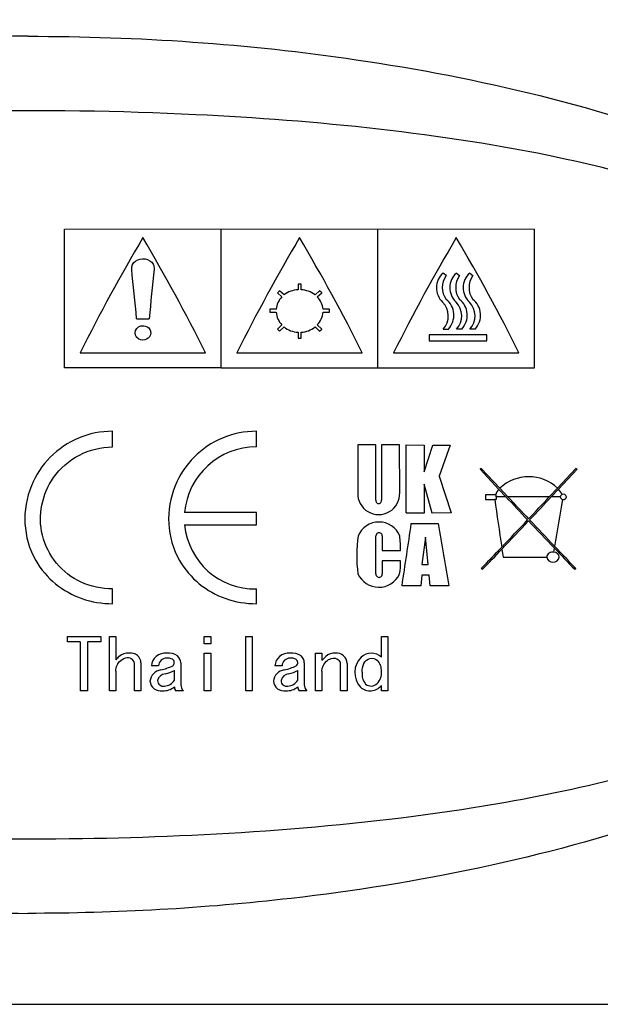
# Model space of a CAD drawing. Header units: millimetres. Extents: x -196 to 224, y 148 to 445.
# Tile 7 of 9: x 171 to 190, y 393 to 424. Entities that reach past the tile are written whole.
import ezdxf

# ---------------------------------------------------------------- set-up
doc = ezdxf.new("R2010")
doc.units = ezdxf.units.MM
doc.header["$LTSCALE"] = 0.25
doc.layers.add('CABLE TAG (VS)', color=7, linetype='Continuous')
doc.layers.add('FORM', color=7, linetype='Continuous')

msp = doc.modelspace()

# ---------------------------------------------------------------- linework, layer by layer
at = {"layer": 'CABLE TAG (VS)', "lineweight": 25}
for p, q in [((172.8928, 413.1675), (172.8928, 417.5952)), ((177.8928, 413.1675), (177.8928, 417.5952)), ((182.8928, 413.1675), (182.8928, 417.5952)), ((187.8928, 413.1675), (187.8928, 417.5952)), ((185.0663, 416.1072), (184.9687, 416.1913)), ((185.3959, 416.1913), (185.4935, 416.1072)), ((185.8217, 416.1913), (185.9192, 416.1072)), ((179.7564, 415.6199), (179.6857, 415.5573)), ((179.899, 415.4935), (179.7564, 415.6199)), ((180.4428, 415.8336), (180.3428, 415.8336)), ((180.3428, 415.8336), (180.3428, 415.6563)), ((180.4428, 415.6563), (180.4428, 415.8336)), ((181.0292, 415.6199), (180.8866, 415.4935)), ((181.0999, 415.5573), (181.0292, 415.6199)), ((179.6857, 415.5573), (179.8283, 415.4305)), ((180.9573, 415.4305), (181.0999, 415.5573)), ((179.6444, 415.0316), (179.4428, 415.0316)), ((179.4428, 415.0316), (179.4428, 414.9408)), ((181.3428, 415.0316), (181.1411, 415.0316)), ((181.3428, 414.9408), (181.3428, 415.0316)), ((175.1928, 414.7266), (175.5928, 414.7266)), ((179.4428, 414.9408), (179.6444, 414.9408)), ((181.1411, 414.9408), (181.3428, 414.9408)), ((179.8283, 414.5341), (179.6857, 414.4022)), ((179.6857, 414.4022), (179.7564, 414.3365)), ((179.7564, 414.3365), (179.899, 414.4688)), ((180.8866, 414.4688), (181.0292, 414.3365)), ((181.0999, 414.4022), (180.9573, 414.5341)), ((181.0292, 414.3365), (181.0999, 414.4022)), ((184.9688, 414.4022), (185.1392, 414.4022)), ((185.5664, 414.4022), (185.3959, 414.4022)), ((185.9921, 414.4022), (185.8217, 414.4022)), ((180.3428, 414.2982), (180.3428, 414.1099)), ((180.3428, 414.1099), (180.4428, 414.1099)), ((180.4428, 414.1099), (180.4428, 414.2982)), ((184.5268, 414.2129), (184.5268, 414.0257)), ((186.3629, 414.2129), (184.5268, 414.2129)), ((184.5268, 414.0257), (186.3629, 414.0257)), ((186.3629, 414.0257), (186.3629, 414.2129)), ((173.3928, 413.6452), (177.3928, 413.6452)), ((178.3928, 413.6452), (182.3928, 413.6452)), ((183.3928, 413.6452), (187.3928, 413.6452)), ((177.8928, 413.1675), (172.8928, 413.1675)), ((177.8928, 413.1675), (182.8928, 413.1675)), ((182.8928, 413.1675), (187.8928, 413.1675)), ((174.4266, 410.6401), (174.4266, 411.1382)), ((179.0143, 410.6401), (179.0143, 411.1382)), ((182.2481, 410.7039), (182.2481, 409.1745)), ((182.8248, 410.7039), (182.2481, 410.7039)), ((182.8248, 408.9342), (182.8248, 410.7035)), ((183.0084, 410.7033), (183.0033, 408.9342)), ((183.5855, 410.7016), (183.0084, 410.7033)), ((183.5866, 409.1745), (183.5855, 410.7016)), ((183.7936, 408.5293), (183.7954, 410.7007)), ((183.7954, 410.7007), (184.3721, 410.6985)), ((184.3721, 409.8475), (184.648, 410.6987)), ((184.3721, 410.6985), (184.3721, 409.8475)), ((184.648, 410.6989), (185.199, 410.6989)), ((185.199, 410.6989), (184.844, 409.7095)), ((186.1895, 409.9528), (186.1495, 409.9286)), ((186.1495, 409.9286), (186.7534, 409.283)), ((186.7842, 409.317), (186.1895, 409.9528)), ((189.2097, 409.9528), (188.6224, 409.3248)), ((188.6535, 409.2912), (189.2496, 409.9286)), ((189.2496, 409.9286), (189.2097, 409.9528)), ((184.844, 409.7095), (185.2238, 408.5316)), ((184.3712, 409.4486), (184.3712, 408.5291)), ((184.6202, 408.5289), (184.3714, 409.4486)), ((187.0387, 409.0451), (186.7842, 409.317)), ((188.6224, 409.3248), (188.3604, 409.045)), ((186.636, 409.1105), (186.3294, 409.1105)), ((186.3294, 409.1105), (186.3294, 408.9654)), ((186.6654, 409.1105), (186.636, 409.1105)), ((186.6654, 409.045), (186.6654, 409.1105)), ((186.6654, 409.045), (186.6654, 408.9654)), ((186.9761, 409.045), (186.6654, 409.045)), ((186.7534, 409.2829), (186.9761, 409.045)), ((188.3604, 409.045), (187.0387, 409.045)), ((188.423, 409.045), (188.6535, 409.2912)), ((188.7086, 409.045), (188.423, 409.045)), ((186.3294, 408.9654), (186.617, 408.9654)), ((186.6654, 408.9654), (186.617, 408.9654)), ((179.0143, 408.5434), (176.723, 408.5434)), ((179.0143, 408.1466), (179.0143, 408.5434)), ((184.3709, 408.5291), (183.7936, 408.5291)), ((185.2238, 408.5316), (184.6202, 408.5289)), ((176.723, 408.1466), (179.0143, 408.1466)), ((183.9574, 408.1916), (184.8103, 408.1916)), ((182.8267, 406.5883), (182.8297, 407.7993)), ((183.0268, 407.7993), (183.032, 407.3273)), ((184.4098, 407.7587), (184.2935, 406.889)), ((184.4998, 406.8891), (184.4099, 407.7587)), ((183.032, 407.3273), (183.6093, 407.3273)), ((186.8489, 407.3773), (186.8871, 407.1193)), ((186.8871, 407.1193), (188.2773, 407.1193)), ((188.5044, 407.2751), (188.5265, 407.4022)), ((183.6092, 407.0005), (183.0319, 407.0005)), ((183.0319, 407.0005), (183.0319, 406.5883)), ((184.2935, 406.889), (184.4998, 406.889)), ((184.2926, 406.5422), (184.2585, 406.2061)), ((184.5268, 406.5422), (184.2926, 406.5422)), ((184.5603, 406.2059), (184.5268, 406.5422)), ((186.1895, 406.7553), (186.2293, 406.7317)), ((189.1697, 406.7319), (189.2097, 406.7553)), ((184.2585, 406.2061), (183.6615, 406.2061)), ((185.1573, 406.2058), (184.5603, 406.2058)), ((174.4266, 405.6324), (174.4266, 406.1045)), ((179.0143, 405.6324), (179.0143, 406.1045)), ((172.9923, 404.5883), (174.0488, 404.5883)), ((172.9923, 404.4128), (172.9923, 404.5882)), ((174.0488, 404.5882), (174.0488, 404.4128)), ((174.3257, 404.5882), (174.5308, 404.5882)), ((174.3257, 402.8509), (174.3257, 404.5882)), ((174.5308, 404.5882), (174.5308, 403.8402)), ((177.3515, 404.5882), (177.5567, 404.5882)), ((177.3515, 404.3484), (177.3515, 404.5882)), ((177.5567, 404.5882), (177.5567, 404.3485)), ((178.6747, 404.5882), (178.8799, 404.5882)), ((178.6747, 402.8509), (178.6747, 404.5882)), ((178.8799, 404.5882), (178.8799, 402.8509)), ((183.0032, 404.5882), (183.2084, 404.5882)), ((183.0032, 403.9211), (183.0032, 404.5882)), ((183.2084, 404.5882), (183.2084, 402.8509)), ((173.3923, 404.4128), (172.9923, 404.4128)), ((173.3923, 404.4128), (173.3923, 402.8509)), ((173.6282, 404.4128), (173.6282, 402.8509)), ((174.0488, 404.4128), (173.6282, 404.4128)), ((177.5567, 404.3484), (177.3515, 404.3484)), ((177.3515, 404.0566), (177.5567, 404.0566)), ((177.3515, 402.8509), (177.3515, 404.0566)), ((177.5567, 404.0566), (177.5567, 402.8509)), ((180.9005, 404.0566), (181.1056, 404.0566)), ((180.9005, 402.8509), (180.9005, 404.0566)), ((181.1056, 404.0566), (181.1056, 403.8223)), ((175.1258, 402.8509), (175.1258, 403.6793)), ((175.3309, 403.7417), (175.3309, 402.8509)), ((175.895, 403.6526), (175.6694, 403.6526)), ((176.6028, 403.7417), (176.6028, 403.0482)), ((179.8338, 403.6526), (179.6081, 403.6526)), ((180.5415, 403.7417), (180.5415, 403.0482)), ((181.7006, 402.8509), (181.7006, 403.706)), ((181.9057, 403.7239), (181.9057, 402.8509)), ((174.5308, 403.4843), (174.5308, 402.8509)), ((176.3976, 403.1866), (176.3976, 403.5019)), ((180.3364, 403.1866), (180.3364, 403.5019)), ((181.1056, 403.4755), (181.1056, 402.8509)), ((183.0032, 402.8509), (183.0032, 403.0223)), ((173.6282, 402.8509), (173.3923, 402.8509)), ((174.5308, 402.8509), (174.3257, 402.8509)), ((175.3309, 402.8509), (175.1258, 402.8509)), ((176.6848, 402.8509), (176.4387, 402.8509)), ((177.5567, 402.8509), (177.3515, 402.8509)), ((178.8799, 402.8509), (178.6747, 402.8509)), ((180.6236, 402.8509), (180.3774, 402.8509)), ((181.1056, 402.8509), (180.9005, 402.8509)), ((181.9057, 402.8509), (181.7006, 402.8509)), ((183.2084, 402.8509), (183.0032, 402.8509))]:
    msp.add_line(p, q, dxfattribs=at)
at = {"layer": 'CABLE TAG (VS)', "lineweight": 18}
for p, q in [((172.8928, 413.1675), (172.8928, 417.5952)), ((172.8928, 417.5952), (177.8928, 417.5952)), ((177.8928, 413.1675), (177.8928, 417.5952)), ((182.8928, 417.5952), (177.8928, 417.5952)), ((182.8928, 413.1675), (182.8928, 417.5952)), ((187.8928, 417.5952), (182.8928, 417.5952)), ((187.8928, 413.1675), (187.8928, 417.5952)), ((185.0663, 416.1072), (184.9687, 416.1913)), ((185.3959, 416.1913), (185.4935, 416.1072)), ((185.8217, 416.1913), (185.9192, 416.1072)), ((179.7564, 415.6199), (179.6857, 415.5573)), ((179.899, 415.4935), (179.7564, 415.6199)), ((180.4428, 415.8336), (180.3428, 415.8336)), ((180.3428, 415.8336), (180.3428, 415.6563)), ((180.4428, 415.6563), (180.4428, 415.8336)), ((181.0292, 415.6199), (180.8866, 415.4935)), ((181.0999, 415.5573), (181.0292, 415.6199)), ((179.6857, 415.5573), (179.8283, 415.4305)), ((180.9573, 415.4305), (181.0999, 415.5573)), ((179.6444, 415.0316), (179.4428, 415.0316)), ((179.4428, 415.0316), (179.4428, 414.9408)), ((181.3428, 415.0316), (181.1411, 415.0316)), ((181.3428, 414.9408), (181.3428, 415.0316)), ((175.1928, 414.7266), (175.5928, 414.7266)), ((179.4428, 414.9408), (179.6444, 414.9408)), ((181.1411, 414.9408), (181.3428, 414.9408)), ((179.8283, 414.5341), (179.6857, 414.4022)), ((179.6857, 414.4022), (179.7564, 414.3365)), ((179.7564, 414.3365), (179.899, 414.4688)), ((180.8866, 414.4688), (181.0292, 414.3365)), ((181.0999, 414.4022), (180.9573, 414.5341)), ((181.0292, 414.3365), (181.0999, 414.4022)), ((184.9688, 414.4022), (185.1392, 414.4022)), ((185.5664, 414.4022), (185.3959, 414.4022)), ((185.9921, 414.4022), (185.8217, 414.4022)), ((180.3428, 414.2982), (180.3428, 414.1099)), ((180.3428, 414.1099), (180.4428, 414.1099)), ((180.4428, 414.1099), (180.4428, 414.2982)), ((184.5268, 414.2129), (184.5268, 414.0257)), ((186.3629, 414.2129), (184.5268, 414.2129)), ((184.5268, 414.0257), (186.3629, 414.0257)), ((186.3629, 414.0257), (186.3629, 414.2129)), ((173.3928, 413.6452), (177.3928, 413.6452)), ((178.3928, 413.6452), (182.3928, 413.6452)), ((183.3928, 413.6452), (187.3928, 413.6452)), ((177.8928, 413.1675), (172.8928, 413.1675)), ((177.8928, 413.1675), (182.8928, 413.1675)), ((182.8928, 413.1675), (187.8928, 413.1675)), ((174.4266, 410.6401), (174.4266, 411.1382)), ((179.0143, 410.6401), (179.0143, 411.1382)), ((182.8248, 410.7039), (182.2481, 410.7039)), ((182.2481, 410.7039), (182.2481, 409.1745)), ((182.8248, 408.9342), (182.8248, 410.7035)), ((183.0084, 410.7033), (183.0033, 408.9342)), ((183.5855, 410.7016), (183.0084, 410.7033)), ((183.5866, 409.1745), (183.5855, 410.7016)), ((183.7936, 408.5293), (183.7954, 410.7007)), ((183.7954, 410.7007), (184.3721, 410.6985)), ((184.3721, 409.8475), (184.648, 410.6987)), ((184.3721, 410.6985), (184.3721, 409.8475)), ((184.648, 410.6989), (185.199, 410.6989)), ((185.199, 410.6989), (184.844, 409.7095)), ((186.1895, 409.9528), (186.1495, 409.9286)), ((186.1495, 409.9286), (186.7534, 409.283)), ((186.7842, 409.317), (186.1895, 409.9528)), ((189.2097, 409.9528), (188.6224, 409.3248)), ((188.6535, 409.2912), (189.2496, 409.9286)), ((189.2496, 409.9286), (189.2097, 409.9528)), ((184.844, 409.7095), (185.2238, 408.5316)), ((184.3712, 409.4486), (184.3712, 408.5291)), ((184.6202, 408.5289), (184.3714, 409.4486)), ((187.0387, 409.0451), (186.7842, 409.317)), ((188.6224, 409.3248), (188.3604, 409.045)), ((186.636, 409.1105), (186.3294, 409.1105)), ((186.3294, 409.1105), (186.3294, 408.9654)), ((186.6654, 409.1105), (186.636, 409.1105)), ((186.6654, 409.045), (186.6654, 409.1105)), ((186.6654, 409.045), (186.6654, 408.9654)), ((186.9761, 409.045), (186.6654, 409.045)), ((186.7534, 409.2829), (186.9761, 409.045)), ((188.3604, 409.045), (187.0387, 409.045)), ((188.423, 409.045), (188.6535, 409.2912)), ((188.7086, 409.045), (188.423, 409.045)), ((186.3294, 408.9654), (186.617, 408.9654)), ((186.6654, 408.9654), (186.617, 408.9654)), ((179.0143, 408.5434), (176.723, 408.5434)), ((179.0143, 408.1466), (179.0143, 408.5434)), ((184.3709, 408.5291), (183.7936, 408.5291)), ((185.2238, 408.5316), (184.6202, 408.5289)), ((176.723, 408.1466), (179.0143, 408.1466)), ((183.9574, 408.1916), (184.8103, 408.1916)), ((182.8267, 406.5883), (182.8297, 407.7993)), ((183.0268, 407.7993), (183.032, 407.3273)), ((184.4098, 407.7587), (184.2935, 406.889)), ((184.4998, 406.8891), (184.4099, 407.7587)), ((183.032, 407.3273), (183.6093, 407.3273)), ((186.8489, 407.3773), (186.8871, 407.1193)), ((186.8871, 407.1193), (188.2773, 407.1193)), ((188.5044, 407.2751), (188.5265, 407.4022)), ((183.6092, 407.0005), (183.0319, 407.0005)), ((183.0319, 407.0005), (183.0319, 406.5883)), ((184.2935, 406.889), (184.4998, 406.889)), ((184.2926, 406.5422), (184.2585, 406.2061)), ((184.5268, 406.5422), (184.2926, 406.5422)), ((184.5603, 406.2059), (184.5268, 406.5422)), ((186.1895, 406.7553), (186.2293, 406.7317)), ((189.1697, 406.7319), (189.2097, 406.7553)), ((184.2585, 406.2061), (183.6615, 406.2061)), ((185.1573, 406.2058), (184.5603, 406.2058)), ((174.4266, 405.6324), (174.4266, 406.1045)), ((179.0143, 405.6324), (179.0143, 406.1045)), ((172.9923, 404.5883), (174.0488, 404.5883)), ((172.9923, 404.4128), (172.9923, 404.5882)), ((174.0488, 404.5882), (174.0488, 404.4128)), ((174.3257, 404.5882), (174.5308, 404.5882)), ((174.3257, 402.8509), (174.3257, 404.5882)), ((174.5308, 404.5882), (174.5308, 403.8402)), ((177.3515, 404.5882), (177.5567, 404.5882)), ((177.3515, 404.3484), (177.3515, 404.5882)), ((177.5567, 404.5882), (177.5567, 404.3485)), ((178.6747, 404.5882), (178.8799, 404.5882)), ((178.6747, 402.8509), (178.6747, 404.5882)), ((178.8799, 404.5882), (178.8799, 402.8509)), ((183.0032, 404.5882), (183.2084, 404.5882)), ((183.0032, 403.9211), (183.0032, 404.5882)), ((183.2084, 404.5882), (183.2084, 402.8509)), ((173.3923, 404.4128), (172.9923, 404.4128)), ((173.3923, 404.4128), (173.3923, 402.8509)), ((173.6282, 404.4128), (173.6282, 402.8509)), ((174.0488, 404.4128), (173.6282, 404.4128)), ((177.5567, 404.3484), (177.3515, 404.3484)), ((177.3515, 404.0566), (177.5567, 404.0566)), ((177.3515, 402.8509), (177.3515, 404.0566)), ((177.5567, 404.0566), (177.5567, 402.8509)), ((180.9005, 404.0566), (181.1056, 404.0566)), ((180.9005, 402.8509), (180.9005, 404.0566)), ((181.1056, 404.0566), (181.1056, 403.8223)), ((175.1258, 402.8509), (175.1258, 403.6793)), ((175.3309, 403.7417), (175.3309, 402.8509)), ((175.895, 403.6526), (175.6694, 403.6526)), ((176.6028, 403.7417), (176.6028, 403.0482)), ((179.8338, 403.6526), (179.6081, 403.6526)), ((180.5415, 403.7417), (180.5415, 403.0482)), ((181.7006, 402.8509), (181.7006, 403.706)), ((181.9057, 403.7239), (181.9057, 402.8509)), ((174.5308, 403.4843), (174.5308, 402.8509)), ((176.3976, 403.1866), (176.3976, 403.5019)), ((180.3364, 403.1866), (180.3364, 403.5019)), ((181.1056, 403.4755), (181.1056, 402.8509)), ((183.0032, 402.8509), (183.0032, 403.0223)), ((173.6282, 402.8509), (173.3923, 402.8509)), ((174.5308, 402.8509), (174.3257, 402.8509)), ((175.3309, 402.8509), (175.1258, 402.8509)), ((176.6848, 402.8509), (176.4387, 402.8509)), ((177.5567, 402.8509), (177.3515, 402.8509)), ((178.8799, 402.8509), (178.6747, 402.8509)), ((180.6236, 402.8509), (180.3774, 402.8509)), ((181.1056, 402.8509), (180.9005, 402.8509)), ((181.9057, 402.8509), (181.7006, 402.8509)), ((183.2084, 402.8509), (183.0032, 402.8509))]:
    msp.add_line(p, q, dxfattribs=at)
at = {"layer": 'CABLE TAG (VS)', "lineweight": 25}
for centre, radius, start, end in [((228.6668, 385.955), 61.822, 149.511585, 153.390848), ((121.9921, 385.8869), 61.9657, 26.612952, 30.483211), ((233.6668, 385.955), 61.822, 149.511585, 153.390848), ((126.9921, 385.8869), 61.9657, 26.612952, 30.483211), ((238.6668, 385.955), 61.822, 149.511585, 153.390848), ((131.9921, 385.8869), 61.9657, 26.612952, 30.483211), ((410.1874, 392.3902), 235.6556, 174.172527, 174.561107), ((185.3924, 415.721), 0.6329, 132.01339, 226.54418), ((185.6023, 415.7281), 0.6565, 144.73185, 215.26815), ((185.8202, 415.721), 0.6334, 132.05495, 226.50261), ((186.0294, 415.7281), 0.6564, 144.72414, 215.27564), ((186.2459, 415.721), 0.6334, 132.05495, 226.50261), ((186.4551, 415.7281), 0.6564, 144.72414, 215.27564), ((180.3839, 414.8581), 0.7993, 92.95189, 127.35081), ((180.4016, 414.8581), 0.7993, 52.64875, 87.0486), ((180.2784, 414.9813), 0.6359, 135.05522, 175.46612), ((180.5069, 414.9812), 0.6362, 4.54404, 44.93475), ((184.6773, 414.8428), 0.6383, 316.34593, 52.46319), ((185.1041, 414.8428), 0.6386, 316.37266, 52.43659), ((185.5299, 414.8428), 0.6386, 316.37266, 52.43659), ((184.5232, 414.8259), 0.6149, 316.44152, 45.11903), ((184.9501, 414.8259), 0.6151, 316.45715, 45.10347), ((185.3758, 414.8259), 0.6151, 316.45715, 45.10347), ((180.3056, 414.9948), 0.6633, 184.66517, 223.9823), ((180.4796, 414.995), 0.6638, 316.03171, 355.32068), ((180.3886, 415.08), 0.7831, 231.30322, 266.64654), ((180.3966, 415.081), 0.7842, 273.37785, 308.67237), ((179.0131, 408.3411), 2.299, 89.96992, 174.95122), ((187.7074, 408.3577), 1.3313, 46.58709, 133.90406), ((182.9176, 409.1481), 0.6695, 177.74373, 2.25957), ((187.4304, 408.6957), 0.8962, 139.06378, 152.42861), ((437.0678, 643.2135), 342.6087, 223.116708, 223.285789), ((466.0623, 670.3752), 382.2925, 223.124574, 223.269263), ((-81.4457, 661.7166), 369.6461, 316.728682, 316.878321), ((-61.6787, 643.223), 342.6225, 316.714208, 316.883282), ((187.9764, 408.6907), 0.905, 28.34321, 41.56822), ((188.7964, 409.0537), 0.0883, 185.61486, 269.08555), ((188.7929, 409.0384), 0.0844, 103.73895, 175.51899), ((188.8119, 409.0307), 0.0978, 8.42618, 113.47601), ((188.8144, 409.0585), 0.0951, 258.21611, 351.86196), ((182.914, 408.9201), 0.0904, 171.02144, 8.97867), ((818.7554, 500.453), 638.7244, 188.2350753, 188.3738907), ((-357.1479, 501.9258), 553.8008, 350.178379, 350.336647), ((178.9729, 408.3646), 2.2605, 185.53278, 271.04842), ((182.9261, 407.5219), 0.7196, 22.67792, 157.32287), ((-169.925, 459.9202), 357.6431, 351.362123, 351.683709), ((492.384, 460.9228), 312.0611, 189.728342, 190.098473), ((39.1234, 548.173), 204.0289, 316.385817, 316.723829), ((42.6591, 544.884), 199.2456, 316.359071, 316.714662), ((333.5453, 545.6519), 200.3583, 223.287317, 223.631113), ((337.2264, 549.0716), 205.337, 223.276885, 223.603663), ((186.7522, 407.1575), 4.5357, 171.86447, 187.20873), ((182.9283, 407.8012), 0.0986, 359.92437, 181.10216), ((180.5304, 407.4386), 3.0808, 357.93295, 6.72403), ((78.2335, 510.9588), 150.0428, 316.013298, 316.372462), ((297.6482, 511.4221), 150.7117, 223.616069, 223.986009), ((85.1554, 504.3769), 140.5365, 315.988474, 316.353295), ((188.462, 407.0935), 0.1865, 76.84972, 172.05406), ((188.4773, 407.1601), 0.2041, 191.55113, 348.43959), ((188.505, 407.1017), 0.1732, 5.83082, 90.18534), ((292.7772, 506.8004), 144.0424, 223.635019, 224.004532), ((181.7875, 406.8964), 1.8247, 349.83968, 3.27076), ((182.9212, 406.896), 0.7363, 204.70517, 334.10536), ((182.9293, 406.5769), 0.1032, 173.65957, 6.34063), ((174.9384, 403.5762), 0.4809, 87.22561, 129.35181), ((175.0075, 403.7365), 0.3234, 0.95864, 98.15574), ((176.1237, 403.5609), 0.4964, 86.79324, 128.74644), ((176.1987, 403.5211), 0.5376, 55.88407, 95.04042), ((176.3137, 403.7453), 0.2891, 359.31509, 49.82207), ((180.0624, 403.5609), 0.4964, 86.79324, 128.74644), ((180.1374, 403.5211), 0.5376, 55.88407, 95.04042), ((180.2524, 403.7453), 0.2891, 359.31509, 49.82207), ((181.5225, 403.6056), 0.4512, 88.22469, 130.6138), ((181.5709, 403.7235), 0.3348, 0.08168, 95.89839), ((182.6796, 403.5822), 0.4744, 90.55333, 132.83769), ((182.6729, 403.5864), 0.4702, 45.38019, 89.75145), ((175.3601, 403.1549), 1.0757, 132.49397, 140.43147), ((174.8992, 403.6921), 0.227, 356.74757, 46.99624), ((176.0819, 403.6348), 0.4129, 130.63997, 177.53271), ((176.1435, 403.6456), 0.2486, 88.17291, 178.39537), ((175.6242, 405.1055), 1.6224, 282.19082, 296.42861), ((176.1807, 403.5523), 0.3431, 63.07005, 94.89144), ((176.2724, 403.7519), 0.1238, 306.661, 59.05223), ((180.0206, 403.6348), 0.4129, 130.63997, 177.53271), ((180.0823, 403.6456), 0.2486, 88.17291, 178.39537), ((179.563, 405.1055), 1.6224, 282.19082, 296.42861), ((180.1194, 403.5523), 0.3431, 63.07005, 94.89144), ((180.2111, 403.7519), 0.1238, 306.661, 59.05223), ((181.9327, 403.1367), 1.0742, 130.94398, 140.34442), ((181.5283, 403.7082), 0.1723, 359.27494, 50.00465), ((182.85, 403.4396), 0.6954, 135.14695, 222.40317), ((182.5398, 403.5038), 0.4649, 355.41695, 44.76478), ((176.0258, 403.1135), 0.4104, 98.25472, 173.40646), ((176.1262, 403.1305), 0.2662, 93.4009, 169.73576), ((175.7336, 404.8638), 1.5151, 284.40282, 295.99496), ((179.9645, 403.1135), 0.4104, 98.25472, 173.40646), ((180.065, 403.1305), 0.2662, 93.4009, 169.73576), ((179.6723, 404.8638), 1.5151, 284.40282, 295.99496), ((182.8865, 403.3873), 0.5025, 172.9421, 219.83602), ((182.5194, 403.4195), 0.4861, 316.13361, 5.56545), ((175.9662, 403.197), 0.35, 185.97608, 278.52795), ((176.0393, 403.1755), 0.1751, 179.18827, 283.3147), ((176.0677, 403.3953), 0.3904, 271.75688, 327.69397), ((176.9008, 403.0564), 0.2981, 181.58838, 223.58465), ((179.9049, 403.197), 0.35, 185.97608, 278.52795), ((179.9781, 403.1755), 0.1751, 179.18827, 283.3147), ((180.0064, 403.3953), 0.3904, 271.75688, 327.69397), ((180.8395, 403.0564), 0.2981, 181.58838, 223.58465), ((182.6451, 403.3162), 0.4633, 228.22577, 320.6246), ((182.6753, 403.2876), 0.2826, 231.82815, 313.52767), ((176.0356, 403.4241), 0.5735, 268.25028, 309.13719), ((176.5622, 402.9611), 0.1656, 173.70192, 221.73599), ((179.9744, 403.4241), 0.5735, 268.25028, 309.13719), ((180.501, 402.9611), 0.1656, 173.70192, 221.73599)]:
    msp.add_arc(centre, radius, start, end, dxfattribs=at)
at = {"layer": 'CABLE TAG (VS)', "lineweight": 18}
for centre, radius, start, end in [((228.6668, 385.955), 61.822, 149.511585, 153.390848), ((121.9921, 385.8869), 61.9657, 26.612952, 30.483211), ((233.6668, 385.955), 61.822, 149.511585, 153.390848), ((126.9921, 385.8869), 61.9657, 26.612952, 30.483211), ((238.6668, 385.955), 61.822, 149.511585, 153.390848), ((131.9921, 385.8869), 61.9657, 26.612952, 30.483211), ((410.1874, 392.3902), 235.6556, 174.172527, 174.561107), ((185.3924, 415.721), 0.6329, 132.01339, 226.54418), ((185.6023, 415.7281), 0.6565, 144.73185, 215.26815), ((185.8202, 415.721), 0.6334, 132.05495, 226.50261), ((186.0294, 415.7281), 0.6564, 144.72414, 215.27564), ((186.2459, 415.721), 0.6334, 132.05495, 226.50261), ((186.4551, 415.7281), 0.6564, 144.72414, 215.27564), ((180.3839, 414.8581), 0.7993, 92.95189, 127.35081), ((180.4016, 414.8581), 0.7993, 52.64875, 87.0486), ((180.2784, 414.9813), 0.6359, 135.05522, 175.46612), ((180.5069, 414.9812), 0.6362, 4.54404, 44.93475), ((184.6773, 414.8428), 0.6383, 316.34593, 52.46319), ((185.1041, 414.8428), 0.6386, 316.37266, 52.43659), ((185.5299, 414.8428), 0.6386, 316.37266, 52.43659), ((184.5232, 414.8259), 0.6149, 316.44152, 45.11903), ((184.9501, 414.8259), 0.6151, 316.45715, 45.10347), ((185.3758, 414.8259), 0.6151, 316.45715, 45.10347), ((180.3056, 414.9948), 0.6633, 184.66517, 223.9823), ((180.4796, 414.995), 0.6638, 316.03171, 355.32068), ((180.3886, 415.08), 0.7831, 231.30322, 266.64654), ((180.3966, 415.081), 0.7842, 273.37785, 308.67237), ((179.0131, 408.3411), 2.299, 89.96992, 174.95122), ((187.7074, 408.3577), 1.3313, 46.58709, 133.90406), ((182.9176, 409.1481), 0.6695, 177.74373, 2.25957), ((187.4304, 408.6957), 0.8962, 139.06378, 152.42861), ((437.0678, 643.2135), 342.6087, 223.116708, 223.285789), ((466.0623, 670.3752), 382.2925, 223.124574, 223.269263), ((-81.4457, 661.7166), 369.6461, 316.728682, 316.878321), ((-61.6787, 643.223), 342.6225, 316.714208, 316.883282), ((187.9764, 408.6907), 0.905, 28.34321, 41.56822), ((188.7964, 409.0537), 0.0883, 185.61486, 269.08555), ((188.7929, 409.0384), 0.0844, 103.73895, 175.51899), ((188.8119, 409.0307), 0.0978, 8.42618, 113.47601), ((188.8144, 409.0585), 0.0951, 258.21611, 351.86196), ((182.914, 408.9201), 0.0904, 171.02144, 8.97867), ((818.7554, 500.453), 638.7244, 188.2350753, 188.3738907), ((-357.1479, 501.9258), 553.8008, 350.178379, 350.336647), ((178.9729, 408.3646), 2.2605, 185.53278, 271.04842), ((182.9261, 407.5219), 0.7196, 22.67792, 157.32287), ((-169.925, 459.9202), 357.6431, 351.362123, 351.683709), ((492.384, 460.9228), 312.0611, 189.728342, 190.098473), ((39.1234, 548.173), 204.0289, 316.385817, 316.723829), ((42.6591, 544.884), 199.2456, 316.359071, 316.714662), ((333.5453, 545.6519), 200.3583, 223.287317, 223.631113), ((337.2264, 549.0716), 205.337, 223.276885, 223.603663), ((186.7522, 407.1575), 4.5357, 171.86447, 187.20873), ((182.9283, 407.8012), 0.0986, 359.92437, 181.10216), ((180.5304, 407.4386), 3.0808, 357.93295, 6.72403), ((78.2335, 510.9588), 150.0428, 316.013298, 316.372462), ((297.6482, 511.4221), 150.7117, 223.616069, 223.986009), ((85.1554, 504.3769), 140.5365, 315.988474, 316.353295), ((188.462, 407.0935), 0.1865, 76.84972, 172.05406), ((188.4773, 407.1601), 0.2041, 191.55113, 348.43959), ((188.505, 407.1017), 0.1732, 5.83082, 90.18534), ((292.7772, 506.8004), 144.0424, 223.635019, 224.004532), ((181.7875, 406.8964), 1.8247, 349.83968, 3.27076), ((182.9212, 406.896), 0.7363, 204.70517, 334.10536), ((182.9293, 406.5769), 0.1032, 173.65957, 6.34063), ((174.9384, 403.5762), 0.4809, 87.22561, 129.35181), ((175.0075, 403.7365), 0.3234, 0.95864, 98.15574), ((176.1237, 403.5609), 0.4964, 86.79324, 128.74644), ((176.1987, 403.5211), 0.5376, 55.88407, 95.04042), ((176.3137, 403.7453), 0.2891, 359.31509, 49.82207), ((180.0624, 403.5609), 0.4964, 86.79324, 128.74644), ((180.1374, 403.5211), 0.5376, 55.88407, 95.04042), ((180.2524, 403.7453), 0.2891, 359.31509, 49.82207), ((181.5225, 403.6056), 0.4512, 88.22469, 130.6138), ((181.5709, 403.7235), 0.3348, 0.08168, 95.89839), ((182.6796, 403.5822), 0.4744, 90.55333, 132.83769), ((182.6729, 403.5864), 0.4702, 45.38019, 89.75145), ((175.3601, 403.1549), 1.0757, 132.49397, 140.43147), ((174.8992, 403.6921), 0.227, 356.74757, 46.99624), ((176.0819, 403.6348), 0.4129, 130.63997, 177.53271), ((176.1435, 403.6456), 0.2486, 88.17291, 178.39537), ((175.6242, 405.1055), 1.6224, 282.19082, 296.42861), ((176.1807, 403.5523), 0.3431, 63.07005, 94.89144), ((176.2724, 403.7519), 0.1238, 306.661, 59.05223), ((180.0206, 403.6348), 0.4129, 130.63997, 177.53271), ((180.0823, 403.6456), 0.2486, 88.17291, 178.39537), ((179.563, 405.1055), 1.6224, 282.19082, 296.42861), ((180.1194, 403.5523), 0.3431, 63.07005, 94.89144), ((180.2111, 403.7519), 0.1238, 306.661, 59.05223), ((181.9327, 403.1367), 1.0742, 130.94398, 140.34442), ((181.5283, 403.7082), 0.1723, 359.27494, 50.00465), ((182.85, 403.4396), 0.6954, 135.14695, 222.40317), ((182.5398, 403.5038), 0.4649, 355.41695, 44.76478), ((176.0258, 403.1135), 0.4104, 98.25472, 173.40646), ((176.1262, 403.1305), 0.2662, 93.4009, 169.73576), ((175.7336, 404.8638), 1.5151, 284.40282, 295.99496), ((179.9645, 403.1135), 0.4104, 98.25472, 173.40646), ((180.065, 403.1305), 0.2662, 93.4009, 169.73576), ((179.6723, 404.8638), 1.5151, 284.40282, 295.99496), ((182.8865, 403.3873), 0.5025, 172.9421, 219.83602), ((182.5194, 403.4195), 0.4861, 316.13361, 5.56545), ((175.9662, 403.197), 0.35, 185.97608, 278.52795), ((176.0393, 403.1755), 0.1751, 179.18827, 283.3147), ((176.0677, 403.3953), 0.3904, 271.75688, 327.69397), ((176.9008, 403.0564), 0.2981, 181.58838, 223.58465), ((179.9049, 403.197), 0.35, 185.97608, 278.52795), ((179.9781, 403.1755), 0.1751, 179.18827, 283.3147), ((180.0064, 403.3953), 0.3904, 271.75688, 327.69397), ((180.8395, 403.0564), 0.2981, 181.58838, 223.58465), ((182.6451, 403.3162), 0.4633, 228.22577, 320.6246), ((182.6753, 403.2876), 0.2826, 231.82815, 313.52767), ((176.0356, 403.4241), 0.5735, 268.25028, 309.13719), ((176.5622, 402.9611), 0.1656, 173.70192, 221.73599), ((179.9744, 403.4241), 0.5735, 268.25028, 309.13719), ((180.501, 402.9611), 0.1656, 173.70192, 221.73599)]:
    msp.add_arc(centre, radius, start, end, dxfattribs=at)
at = {"layer": 'CABLE TAG (VS)'}
for points, knots in [([(171.7259, 423.7498), (166.583, 423.7476), (161.3928, 423.241), (152.712, 421.2484), (148.7078, 419.9248), (142.9218, 416.4858), (140.1541, 414.2182), (139.4128, 411.2483)], [5.6003084, 5.6003084, 5.6003084, 5.6003084, 7.9254145, 7.9254145, 9.6774696, 9.6774696, 10.9998668, 10.9998668, 10.9998668, 10.9998668]), ([(171.7259, 423.7498), (175.2392, 423.7512), (178.7453, 423.509), (186.094, 422.4312), (190.0869, 421.4931), (196.5425, 418.9403), (199.7506, 417.2637), (202.7348, 414.0518), (203.6069, 412.7882), (204.0055, 411.3903), (204.0408, 411.2483)], [0, 0, 0, 0, 1.5883169, 1.5883169, 3.3772984, 3.3772984, 4.7810972, 4.7810972, 5.327238, 5.3884661, 5.3884661, 5.3884661, 5.3884661]), ([(201.5563, 411.2483), (201.5448, 411.2984), (201.272, 412.4249), (200.7048, 413.4648), (198.9171, 415.6873), (197.3616, 416.7527), (193.5855, 418.6365), (191.1064, 419.3537), (184.9712, 420.6571), (180.8705, 421.0614), (172.2225, 421.4812), (166.9613, 421.4011), (158.9666, 420.65), (155.7128, 420.1767), (150.5666, 418.8095), (148.4221, 418.0416), (144.9299, 415.9676), (143.4692, 414.6959), (142.2625, 412.4546), (142.0374, 411.8605), (141.8971, 411.2483)], [0.01035204, 0.01035204, 0.01035204, 0.01035204, 0.01141096, 0.03423289, 0.03423289, 0.07201313, 0.07201313, 0.12491301, 0.12491301, 0.20567559, 0.20567559, 0.30946049, 0.30946049, 0.37654152, 0.37654152, 0.42356393, 0.42356393, 0.46458948, 0.46458948, 0.47834761, 0.47834761, 0.47834761, 0.47834761]), ([(139.4124, 408.2484), (139.9464, 406.125), (141.5539, 404.3063), (146.0488, 400.8465), (149.5365, 399.3811), (157.1766, 397.0092), (161.9846, 396.2353), (168.3778, 395.8047), (170.0524, 395.7476), (171.7259, 395.747)], [11.4633396, 11.4633396, 11.4633396, 11.4633396, 12.5062175, 12.5062175, 14.0513399, 14.0513399, 16.2097838, 16.2097838, 16.9744391, 16.9744391, 16.9744391, 16.9744391]), ([(141.8966, 408.2483), (142.3299, 406.3589), (143.5418, 404.8002), (146.6332, 402.3356), (148.6413, 401.4174), (153.4886, 399.7733), (156.735, 399.1804), (164.2467, 398.2564), (168.9905, 398.0703), (177.5314, 398.2006), (181.9122, 398.4857), (188.7093, 399.5643), (191.5784, 400.2054), (196.0146, 401.9729), (197.911, 403.0058), (200.4054, 405.4918), (201.2181, 406.7838), (201.5553, 408.2483)], [0.50033028, 0.50033028, 0.50033028, 0.50033028, 0.54308094, 0.54308094, 0.58893761, 0.58893761, 0.65818618, 0.65818618, 0.75761553, 0.75761553, 0.84813874, 0.84813874, 0.91060622, 0.91060622, 0.95517612, 0.95517612, 0.98889495, 0.98889495, 0.98889495, 0.98889495]), ([(204.0413, 408.2483), (203.9789, 407.9949), (203.4427, 406.2716), (202.2097, 404.775), (198.6489, 401.5128), (195.1513, 399.8904), (188.2225, 397.509), (184.1359, 396.6868), (177.3345, 395.9036), (174.5317, 395.7459), (171.7259, 395.747)], [5.8123149, 5.8123149, 5.8123149, 5.8123149, 5.9214409, 6.5637058, 6.5637058, 8.0533611, 8.0533611, 9.834506, 9.834506, 11.0695347, 11.0695347, 11.0695347, 11.0695347])]:
    msp.add_open_spline(points, degree=3, knots=knots, dxfattribs=at)
at = {"layer": 'CABLE TAG (VS)', "lineweight": 25}
for points, knots in [([(175.1928, 414.7266), (175.1416, 415.2628), (175.0895, 415.7935), (175.0144, 416.5276), (175.2492, 416.6775), (175.5674, 416.6239), (175.7273, 416.5309), (175.7548, 416.3697), (175.7497, 416.3171)], [0, 0, 0, 0, 1, 1, 1.402147, 1.402147, 1.5989279, 1.6973154, 1.6973154, 1.6973154, 1.6973154]), ([(175.6428, 414.2796), (175.641, 414.3186), (175.6181, 414.4348), (175.4988, 414.5009), (175.1624, 414.5402), (175.0317, 414.2197), (175.4171, 413.9866), (175.6425, 414.0957), (175.6428, 414.2796)], [0, 0, 0, 0, 0.0673166, 0.2019499, 0.2019499, 0.671501, 0.671501, 1, 1, 1, 1]), ([(174.4266, 411.1382), (174.0547, 411.1385), (172.939, 410.9154), (172.1147, 410.0855), (171.5227, 408.6355), (171.5547, 407.7427), (172.3093, 406.4365), (173.0895, 405.8023), (174.0923, 405.6322), (174.4266, 405.6324)], [0, 0, 0, 0, 0.1268374, 0.3805123, 0.3805123, 0.6638825, 0.6638825, 0.8879608, 1, 1, 1, 1]), ([(179.0143, 411.1382), (178.6424, 411.1385), (177.5267, 410.9154), (176.7025, 410.0855), (176.1104, 408.6355), (176.1424, 407.7427), (176.897, 406.4365), (177.6772, 405.8023), (178.68, 405.6322), (179.0143, 405.6324)], [0, 0, 0, 0, 0.1268374, 0.3805123, 0.3805123, 0.6638825, 0.6638825, 0.8879608, 1, 1, 1, 1]), ([(174.4266, 406.1045), (174.08, 406.1042), (173.0403, 406.3301), (172.3546, 407.1501), (172.0304, 408.4596), (172.1755, 409.133), (172.9638, 410.2651), (173.6913, 410.64), (174.4266, 410.6401)], [0, 0, 0, 0, 0.1412598, 0.4237795, 0.4237795, 0.6927647, 0.6927647, 1, 1, 1, 1]), ([(174.5308, 403.4845), (174.5308, 403.6161), (174.6042, 403.7901), (174.873, 403.9449), (175.0103, 403.8962), (175.054, 403.8581)], [0.0014295, 0.0014295, 0.0014295, 0.0014295, 1.0384353, 1.5963022, 2.0303843, 2.0303843, 2.0303843, 2.0303843]), ([(181.1056, 403.4756), (181.1056, 403.6014), (181.1771, 403.7568), (181.4174, 403.9151), (181.5756, 403.8955), (181.639, 403.8402)], [0.0019055, 0.0019055, 0.0019055, 0.0019055, 1.0130926, 1.4393228, 2.0793021, 2.0793021, 2.0793021, 2.0793021]), ([(182.3878, 403.449), (182.3877, 403.5427), (182.411, 403.7234), (182.6147, 403.9304), (182.8071, 403.8861), (182.8699, 403.8312)], [0.0013756, 0.0013756, 0.0013756, 0.0013756, 0.688726, 1.3128306, 1.8966329, 1.8966329, 1.8966329, 1.8966329])]:
    msp.add_open_spline(points, degree=3, knots=knots, dxfattribs=at)
at = {"layer": 'CABLE TAG (VS)', "lineweight": 18}
for points, knots in [([(175.1928, 414.7266), (175.1416, 415.2628), (175.0895, 415.7935), (175.0144, 416.5276), (175.2492, 416.6775), (175.5674, 416.6239), (175.7273, 416.5309), (175.7548, 416.3697), (175.7497, 416.3171)], [0, 0, 0, 0, 1, 1, 1.402147, 1.402147, 1.5989279, 1.6973154, 1.6973154, 1.6973154, 1.6973154]), ([(175.6428, 414.2796), (175.641, 414.3186), (175.6181, 414.4348), (175.4988, 414.5009), (175.1624, 414.5402), (175.0317, 414.2197), (175.4171, 413.9866), (175.6425, 414.0957), (175.6428, 414.2796)], [0, 0, 0, 0, 0.0673166, 0.2019499, 0.2019499, 0.671501, 0.671501, 1, 1, 1, 1]), ([(174.4266, 411.1382), (174.0547, 411.1385), (172.939, 410.9154), (172.1147, 410.0855), (171.5227, 408.6355), (171.5547, 407.7427), (172.3093, 406.4365), (173.0895, 405.8023), (174.0923, 405.6322), (174.4266, 405.6324)], [0, 0, 0, 0, 0.1268374, 0.3805123, 0.3805123, 0.6638825, 0.6638825, 0.8879608, 1, 1, 1, 1]), ([(179.0143, 411.1382), (178.6424, 411.1385), (177.5267, 410.9154), (176.7025, 410.0855), (176.1104, 408.6355), (176.1424, 407.7427), (176.897, 406.4365), (177.6772, 405.8023), (178.68, 405.6322), (179.0143, 405.6324)], [0, 0, 0, 0, 0.1268374, 0.3805123, 0.3805123, 0.6638825, 0.6638825, 0.8879608, 1, 1, 1, 1]), ([(174.4266, 406.1045), (174.08, 406.1042), (173.0403, 406.3301), (172.3546, 407.1501), (172.0304, 408.4596), (172.1755, 409.133), (172.9638, 410.2651), (173.6913, 410.64), (174.4266, 410.6401)], [0, 0, 0, 0, 0.1412598, 0.4237795, 0.4237795, 0.6927647, 0.6927647, 1, 1, 1, 1]), ([(174.5308, 403.4845), (174.5308, 403.6161), (174.6042, 403.7901), (174.873, 403.9449), (175.0103, 403.8962), (175.054, 403.8581)], [0.0014295, 0.0014295, 0.0014295, 0.0014295, 1.0384353, 1.5963022, 2.0303843, 2.0303843, 2.0303843, 2.0303843]), ([(181.1056, 403.4756), (181.1056, 403.6014), (181.1771, 403.7568), (181.4174, 403.9151), (181.5756, 403.8955), (181.639, 403.8402)], [0.0019055, 0.0019055, 0.0019055, 0.0019055, 1.0130926, 1.4393228, 2.0793021, 2.0793021, 2.0793021, 2.0793021]), ([(182.3878, 403.449), (182.3877, 403.5427), (182.411, 403.7234), (182.6147, 403.9304), (182.8071, 403.8861), (182.8699, 403.8312)], [0.0013756, 0.0013756, 0.0013756, 0.0013756, 0.688726, 1.3128306, 1.8966329, 1.8966329, 1.8966329, 1.8966329])]:
    msp.add_open_spline(points, degree=3, knots=knots, dxfattribs=at)
at = {"layer": 'FORM'}
msp.add_lwpolyline([(210, 433.75), (132.9122, 433.75), (132.9122, 392.8431), (210, 392.8431)], close=True, dxfattribs=at)

doc.saveas('drawing.dxf')
